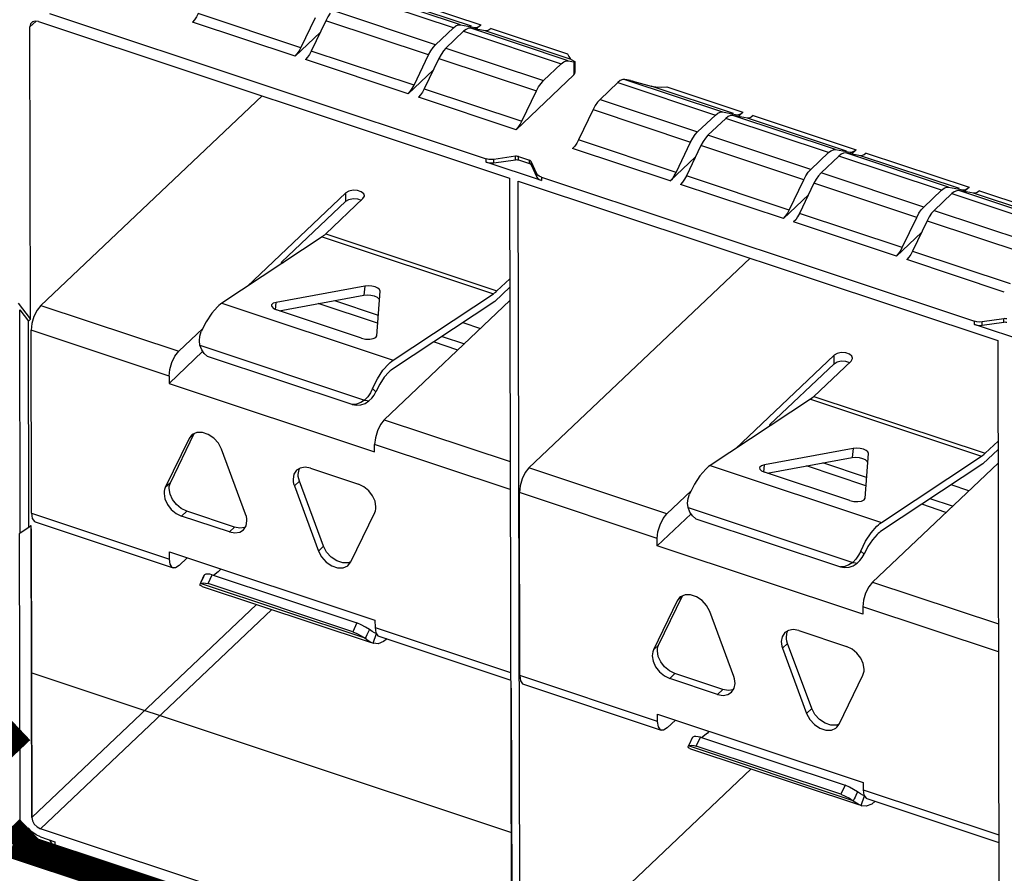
# Model space of a CAD drawing. Extents: x 0 to 1189, y 0 to 841.
# Tile 82 of 256: x 572.98 to 581.62, y 293.44 to 300.93. Entities that reach past the tile are written whole.
import ezdxf

# ---------------------------------------------------------------- set-up
doc = ezdxf.new("R2010")
doc.units = 0
doc.header["$LTSCALE"] = 65.395
doc.layers.get('0').update_dxf_attribs({"linetype": 'CONTINUOUS'})

msp = doc.modelspace()

# ---------------------------------------------------------------- linework, layer by layer
at = {"color": 7, "linetype": 'Continuous'}
for p, q in [((576.8469, 300.8898), (575.9443, 301.1901)), ((576.1239, 301.1888), (577.0266, 300.8885)), ((576.7852, 300.8628), (575.8825, 301.1632)), ((576.9429, 300.8768), (576.0726, 301.1664)), ((576.6289, 300.7148), (575.7263, 301.0151)), ((573.2392, 300.9879), (577.0744, 299.712)), ((575.4467, 300.6888), (574.544, 300.9891)), ((575.4467, 300.6888), (575.5744, 300.9551)), ((575.6646, 300.9251), (575.5369, 300.6587)), ((576.5673, 300.6248), (575.6646, 300.9251)), ((573.1198, 300.9218), (573.0667, 300.8715)), ((573.0723, 298.3069), (573.0667, 300.8715)), ((573.1418, 300.9187), (577.2789, 299.5422)), ((575.3955, 300.614), (574.4928, 300.9143)), ((576.7852, 300.8628), (576.6289, 300.7148)), ((576.7852, 300.8628), (576.8069, 300.8799)), ((576.8469, 300.8898), (576.9752, 300.8661)), ((576.8972, 300.8498), (576.8754, 300.8328)), ((576.9181, 300.859), (576.8972, 300.8498)), ((576.9372, 300.8598), (576.9181, 300.859)), ((577.0655, 300.836), (576.9372, 300.8598)), ((577.7947, 300.5745), (576.9372, 300.8598)), ((577.0266, 300.8885), (576.9866, 300.8506)), ((577.1168, 300.8585), (577.786, 300.6359)), ((575.6154, 300.8225), (575.3955, 300.614)), ((576.7192, 300.6847), (576.8754, 300.8328)), ((576.8754, 300.8328), (577.7329, 300.5475)), ((577.8209, 300.5847), (577.0655, 300.836)), ((576.7192, 300.6847), (576.6974, 300.6605)), ((576.7192, 300.6847), (577.5767, 300.3994)), ((576.3884, 300.2836), (575.4857, 300.584)), ((576.4396, 300.3584), (575.5369, 300.6587)), ((576.4396, 300.3584), (576.5673, 300.6248)), ((576.6575, 300.5948), (576.5298, 300.3284)), ((576.6575, 300.5948), (577.515, 300.3095)), ((577.8103, 300.594), (577.8209, 300.5847)), ((577.8209, 300.5847), (577.8533, 300.5669)), ((577.5767, 300.3994), (577.7329, 300.5475)), ((577.7947, 300.5745), (577.8436, 300.5654)), ((577.8436, 300.5654), (577.8439, 300.4495)), ((577.8533, 300.5669), (577.8558, 300.5648)), ((577.8562, 300.4747), (577.856, 300.5648)), ((576.6083, 300.4921), (576.3884, 300.2836)), ((577.8439, 300.4495), (577.3361, 299.9683)), ((578.3401, 300.4003), (578.2911, 300.4093)), ((578.2911, 300.4093), (579.1486, 300.124)), ((576.5298, 300.3284), (577.3874, 300.0431)), ((578.0731, 300.2343), (578.2294, 300.3823)), ((578.2294, 300.3823), (579.0869, 300.0971)), ((578.3938, 300.3871), (578.5215, 300.3516)), ((579.2446, 300.1111), (578.5215, 300.3516)), ((578.6592, 300.3453), (579.3283, 300.1227)), ((573.1616, 298.4241), (575.1047, 300.2656)), ((577.3361, 299.9683), (576.4786, 300.2536)), ((577.3874, 300.0431), (577.515, 300.3095)), ((578.0731, 300.2343), (578.9306, 299.949)), ((578.0115, 300.1443), (577.8838, 299.8779)), ((578.0115, 300.1443), (578.869, 299.859)), ((579.0869, 300.0971), (578.9306, 299.949)), ((579.1771, 300.067), (579.0209, 299.9189)), ((579.0869, 300.0971), (579.1086, 300.1141)), ((579.1486, 300.124), (579.277, 300.1003)), ((579.1989, 300.084), (579.1771, 300.067)), ((580.0798, 299.7667), (579.1771, 300.067)), ((579.2198, 300.0932), (579.1989, 300.084)), ((579.2389, 300.094), (579.2198, 300.0932)), ((579.3672, 300.0702), (579.2389, 300.094)), ((580.1416, 299.7937), (579.2389, 300.094)), ((579.3283, 300.1227), (579.2884, 300.0849)), ((580.2375, 299.7807), (579.3672, 300.0702)), ((579.4186, 300.0927), (580.3212, 299.7924)), ((579.0209, 299.9189), (578.9991, 299.8947)), ((579.9235, 299.6186), (579.0209, 299.9189)), ((578.6901, 299.5178), (577.8326, 299.8031)), ((578.7413, 299.5926), (577.8838, 299.8779)), ((578.7413, 299.5926), (578.869, 299.859)), ((578.9593, 299.829), (578.8316, 299.5626)), ((579.8619, 299.5287), (578.9593, 299.829)), ((577.3313, 299.7343), (577.1407, 299.7067)), ((577.3314, 299.7049), (577.3313, 299.7343)), ((577.3578, 299.7321), (577.4533, 299.7004)), ((577.3579, 299.7027), (577.3578, 299.7321)), ((578.9101, 299.7263), (578.6901, 299.5178)), ((580.0798, 299.7667), (579.9235, 299.6186)), ((580.17, 299.7367), (580.0138, 299.5886)), ((580.0798, 299.7667), (580.1015, 299.7837)), ((580.1416, 299.7937), (580.2699, 299.7699)), ((580.1918, 299.7537), (580.17, 299.7367)), ((581.0727, 299.4364), (580.17, 299.7367)), ((580.2127, 299.7628), (580.1918, 299.7537)), ((580.2318, 299.7637), (580.2127, 299.7628)), ((580.3601, 299.7399), (580.2318, 299.7637)), ((581.1345, 299.4634), (580.2318, 299.7637)), ((580.3212, 299.7924), (580.2813, 299.7545)), ((581.2304, 299.4504), (580.3601, 299.7399)), ((580.4115, 299.7623), (581.3141, 299.462)), ((577.0744, 299.6826), (577.0744, 299.712)), ((577.558, 299.5217), (577.0744, 299.6826)), ((577.1407, 299.6773), (577.1407, 299.7067)), ((577.1407, 299.6773), (577.3314, 299.7049)), ((577.3579, 299.7027), (577.4533, 299.671)), ((577.4533, 299.671), (577.4533, 299.7004)), ((577.5178, 299.5812), (577.4693, 299.6884)), ((577.4694, 299.6589), (577.4693, 299.6884)), ((577.4694, 299.6589), (577.5179, 299.5518)), ((577.2789, 299.5422), (577.2942, 292.4515)), ((577.5179, 299.5518), (577.5178, 299.5812)), ((577.5579, 299.5511), (581.3619, 298.2855)), ((577.5579, 299.5511), (577.558, 299.5217)), ((579.7342, 299.2623), (578.8316, 299.5626)), ((580.0138, 299.5886), (579.992, 299.5644)), ((580.9164, 299.2883), (580.0138, 299.5886)), ((577.3541, 299.5172), (581.5664, 298.1158)), ((577.3695, 292.4265), (577.3541, 299.5172)), ((579.683, 299.1875), (578.7803, 299.4878)), ((579.7342, 299.2623), (579.8619, 299.5287)), ((579.9522, 299.4986), (579.8245, 299.2322)), ((580.8548, 299.1983), (579.9522, 299.4986)), ((581.1345, 299.4634), (581.2628, 299.4396)), ((581.3141, 299.462), (581.2742, 299.4242)), ((574.9742, 298.5914), (575.8408, 299.4127)), ((575.8409, 299.3392), (575.8408, 299.4127)), ((579.903, 299.396), (579.683, 299.1875)), ((581.0727, 299.4364), (580.9164, 299.2883)), ((581.0067, 299.2582), (581.1629, 299.4063)), ((581.0727, 299.4364), (581.0944, 299.4534)), ((581.1847, 299.4234), (581.1629, 299.4063)), ((581.1629, 299.4063), (582.0205, 299.121)), ((581.2056, 299.4325), (581.1847, 299.4234)), ((581.2247, 299.4333), (581.2056, 299.4325)), ((581.353, 299.4096), (581.2247, 299.4333)), ((582.0822, 299.148), (581.2247, 299.4333)), ((582.1084, 299.1582), (581.353, 299.4096)), ((581.4044, 299.432), (582.0735, 299.2094)), ((575.8409, 299.3392), (575.2764, 298.8041)), ((575.9912, 299.3626), (575.6638, 299.0523)), ((580.7271, 298.9319), (579.8245, 299.2322)), ((580.7271, 298.9319), (580.8548, 299.1983)), ((581.0067, 299.2582), (580.9849, 299.234)), ((581.0067, 299.2582), (581.8642, 298.9729)), ((580.6759, 298.8572), (579.7733, 299.1575)), ((580.9451, 299.1683), (580.8174, 298.9019)), ((580.9451, 299.1683), (581.8026, 298.883)), ((575.6327, 299.0273), (574.7526, 298.4447)), ((575.6327, 299.0273), (577.1371, 298.5268)), ((575.6638, 299.0523), (577.1682, 298.5518)), ((580.8959, 299.0656), (580.6759, 298.8572)), ((580.8174, 298.9019), (581.6749, 298.6166)), ((575.2764, 298.8041), (575.2697, 298.787)), ((575.2764, 298.8041), (575.2892, 298.7999)), ((577.4491, 296.9976), (579.3922, 298.8391)), ((581.6237, 298.5418), (580.7662, 298.8271)), ((576.0079, 298.5943), (575.2302, 298.4516)), ((576.0079, 298.5943), (576.0002, 298.5144)), ((577.1682, 298.5518), (577.2808, 298.6585)), ((575.2548, 298.3777), (576.0002, 298.5144)), ((576.1128, 298.158), (576.1423, 298.5496)), ((576.257, 297.9441), (577.1371, 298.5268)), ((577.1487, 298.4597), (577.281, 298.585)), ((573.0724, 298.3069), (572.9666, 298.4436)), ((573.1616, 298.4241), (574.3726, 298.0212)), ((574.7526, 298.4447), (576.257, 297.9441)), ((575.2239, 298.3862), (575.2302, 298.4516)), ((576.1193, 298.2672), (575.5981, 298.4407)), ((575.7414, 298.4669), (576.1247, 298.3394)), ((577.2812, 298.4663), (576.1778, 297.4206)), ((577.1487, 298.4597), (576.2492, 297.8643)), ((572.9764, 298.3853), (573.0523, 298.2873)), ((572.9806, 296.4248), (572.9764, 298.3853)), ((575.9796, 298.1366), (575.2313, 298.3855)), ((573.0523, 298.2873), (573.0704, 298.3045)), ((573.0562, 296.4724), (573.0523, 298.2873)), ((573.0704, 298.3045), (573.0726, 298.3068)), ((576.8687, 298.2743), (577.0241, 298.2226)), ((581.362, 298.2561), (581.3619, 298.2855)), ((581.8455, 298.0952), (581.362, 298.2561)), ((581.6189, 298.3078), (581.4282, 298.2802)), ((581.4283, 298.2508), (581.4282, 298.2802)), ((581.4283, 298.2508), (581.6189, 298.2784)), ((581.6189, 298.2784), (581.6189, 298.3078)), ((574.2881, 297.8037), (573.0772, 298.2066)), ((573.0806, 296.5997), (573.0772, 298.2066)), ((574.3726, 298.0212), (574.5847, 298.2223)), ((576.1128, 298.1576), (576.1128, 298.158)), ((574.5593, 298.0746), (576.0056, 297.5934)), ((576.1041, 298.1433), (576.1128, 298.1576)), ((576.8239, 298.0328), (576.6109, 298.1037)), ((576.6853, 298.1529), (576.8816, 298.0876)), ((581.5664, 298.1158), (581.5818, 291.0251)), ((574.5849, 298.0212), (574.2882, 297.74)), ((580.1283, 297.9862), (579.2617, 297.1649)), ((580.1285, 297.9127), (580.1283, 297.9862)), ((575.8966, 297.5546), (574.6267, 297.9771)), ((580.1285, 297.9127), (579.5639, 297.3776)), ((580.2787, 297.9361), (579.9513, 297.6258)), ((574.2881, 297.8037), (574.2882, 297.74)), ((574.2882, 297.74), (576.0935, 297.1394)), ((576.1042, 297.6645), (576.0751, 297.6936)), ((575.9349, 297.5576), (575.8966, 297.5546)), ((575.8966, 297.5546), (575.9339, 297.5477)), ((576.0056, 297.5934), (576.0288, 297.5896)), ((576.0094, 297.5641), (576.0431, 297.5867)), ((576.0288, 297.5896), (576.0431, 297.5867)), ((579.9202, 297.6008), (579.0401, 297.0182)), ((579.9202, 297.6008), (581.4246, 297.1003)), ((579.9513, 297.6258), (581.4557, 297.1253)), ((576.1778, 297.4206), (577.2843, 297.0525)), ((574.2999, 296.8669), (574.5089, 297.299)), ((574.5068, 297.2969), (574.4642, 297.2566)), ((574.5323, 297.3081), (574.4918, 297.2904)), ((579.5639, 297.3776), (579.5573, 297.3605)), ((579.5767, 297.3734), (579.5639, 297.3776)), ((574.4642, 297.2566), (574.2552, 296.8245)), ((574.4841, 297.2839), (574.4642, 297.2566)), ((574.4918, 297.2904), (574.4841, 297.2839)), ((581.4557, 297.1253), (581.5683, 297.232)), ((574.9607, 296.5897), (574.7495, 297.1617)), ((577.2848, 296.8067), (576.0934, 297.2031)), ((576.0935, 297.1394), (576.0934, 297.2031)), ((580.2955, 297.1678), (579.5178, 297.0251)), ((580.2955, 297.1678), (580.2877, 297.0879)), ((580.4004, 296.7315), (580.4298, 297.1231)), ((581.5685, 297.1585), (581.4362, 297.0332)), ((579.5424, 296.9512), (580.2877, 297.0879)), ((580.4123, 296.9129), (580.029, 297.0405)), ((580.4654, 295.9941), (581.5687, 297.0398)), ((580.5445, 296.5177), (581.4246, 297.1003)), ((575.4404, 296.9962), (575.408, 296.9763)), ((575.422, 296.94), (575.4295, 296.9833)), ((575.4295, 296.9833), (575.4363, 296.9937)), ((575.5307, 296.9944), (575.9511, 296.8545)), ((578.6601, 296.5947), (577.4491, 296.9976)), ((579.0401, 297.0182), (580.5445, 296.5177)), ((579.5114, 296.9598), (579.5178, 297.0251)), ((580.2671, 296.7101), (579.5188, 296.959)), ((580.4068, 296.8408), (579.8856, 297.0142)), ((581.4362, 297.0332), (580.5368, 296.4378)), ((574.2999, 296.8669), (574.2552, 296.8245)), ((575.4333, 296.8811), (575.3886, 296.8387)), ((575.6445, 296.3091), (575.4333, 296.8811)), ((575.3886, 296.8387), (575.5998, 296.2667)), ((578.5756, 296.3772), (577.3647, 296.7801)), ((577.3682, 295.1733), (577.3647, 296.7801)), ((578.8723, 296.7958), (578.6601, 296.5947)), ((581.3117, 296.7962), (581.1563, 296.8479)), ((580.3917, 296.7168), (580.4003, 296.7311)), ((580.4003, 296.7311), (580.4004, 296.7315)), ((581.1692, 296.6611), (580.9728, 296.7264)), ((574.4429, 296.6163), (574.3982, 296.5739)), ((574.8633, 296.4764), (574.4429, 296.6163)), ((575.8851, 296.1718), (576.0941, 296.6039)), ((578.8468, 296.6482), (580.2931, 296.167)), ((581.1114, 296.6064), (580.8984, 296.6772)), ((573.0806, 296.5997), (574.2916, 296.1968)), ((573.113, 296.5226), (574.324, 296.1198)), ((574.8186, 296.4341), (574.3982, 296.5739)), ((574.9645, 296.4875), (574.972, 296.5308)), ((578.8725, 296.5947), (578.5758, 296.3135)), ((578.9142, 296.5507), (580.1841, 296.1282)), ((573.0562, 296.4724), (572.9806, 296.4248)), ((573.0744, 296.4896), (573.0562, 296.4724)), ((573.0766, 296.4916), (573.0744, 296.4896)), ((573.0818, 293.9264), (573.0762, 296.4917)), ((574.8633, 296.4764), (574.8186, 296.4341)), ((574.9109, 296.4679), (574.8633, 296.4764)), ((574.9413, 296.4522), (574.9645, 296.4875)), ((572.9806, 296.4248), (572.971, 296.4191)), ((572.971, 296.4172), (572.9765, 293.9071)), ((578.5758, 296.3135), (578.5756, 296.3772)), ((574.2915, 296.2605), (576.0967, 295.6599)), ((574.2916, 296.1968), (574.2915, 296.2605)), ((575.5998, 296.2667), (575.6445, 296.3091)), ((580.3811, 295.7129), (578.5758, 296.3135)), ((580.3917, 296.238), (580.3626, 296.2671)), ((574.4486, 296.2082), (574.3766, 296.14)), ((575.8857, 296.1732), (575.8617, 296.1627)), ((575.8652, 296.1446), (575.8851, 296.1718)), ((574.7187, 296.0837), (574.6778, 296.0526)), ((580.2224, 296.1311), (580.1841, 296.1282)), ((580.1841, 296.1282), (580.2214, 296.1213)), ((580.2931, 296.167), (580.3163, 296.1631)), ((580.297, 296.1376), (580.3306, 296.1602)), ((580.3163, 296.1631), (580.3306, 296.1602)), ((574.5638, 295.9812), (574.5863, 296.0284)), ((574.5939, 296.0531), (574.5679, 295.9942)), ((574.5863, 296.0284), (574.6009, 296.0586)), ((574.6009, 296.0586), (574.5939, 296.0531)), ((574.631, 295.9804), (574.6681, 296.0578)), ((574.6681, 296.0578), (575.938, 295.6353)), ((574.5592, 295.9734), (574.56, 295.9764)), ((574.56, 295.9764), (574.5638, 295.9812)), ((574.5679, 295.9942), (574.5624, 295.9819)), ((576.0101, 295.5001), (574.5638, 295.9812)), ((574.5755, 295.9581), (574.5795, 295.9566)), ((574.5795, 295.9566), (576.0548, 295.4658)), ((574.5902, 295.9865), (574.6093, 295.9847)), ((574.6093, 295.9847), (574.631, 295.9804)), ((575.9009, 295.5579), (574.631, 295.9804)), ((580.4654, 295.9941), (581.5718, 295.626)), ((578.7518, 295.8301), (578.5427, 295.398)), ((578.5874, 295.4404), (578.7965, 295.8725)), ((578.7943, 295.8704), (578.7518, 295.8301)), ((578.7717, 295.8574), (578.7518, 295.8301)), ((578.7793, 295.8639), (578.7717, 295.8574)), ((578.8198, 295.8816), (578.7793, 295.8639)), ((573.0818, 293.9264), (575.0564, 295.798)), ((575.1904, 295.7534), (573.1583, 293.8276)), ((581.5723, 295.3802), (580.3809, 295.7766)), ((580.3809, 295.7766), (580.3811, 295.7129)), ((576.0967, 295.6599), (576.0969, 295.5962)), ((579.2483, 295.1633), (579.037, 295.7352)), ((575.938, 295.6353), (575.9009, 295.5579)), ((576.0474, 295.5773), (576.0332, 295.547)), ((576.073, 295.5611), (576.0474, 295.5773)), ((576.0969, 295.5962), (577.2883, 295.1998)), ((576.0969, 295.5962), (576.1035, 295.5495)), ((579.7279, 295.5697), (579.6956, 295.5498)), ((579.717, 295.5568), (579.7238, 295.5672)), ((579.8183, 295.5679), (580.2386, 295.428)), ((576.0179, 295.516), (576.0101, 295.5001)), ((576.0935, 295.549), (576.073, 295.5611)), ((576.0799, 295.4575), (576.1088, 295.5416)), ((576.1088, 295.5416), (576.0935, 295.549)), ((576.1292, 295.5191), (577.2884, 295.1335)), ((576.2033, 295.4945), (576.1719, 295.4707)), ((579.7095, 295.5135), (579.717, 295.5568)), ((576.0839, 295.4561), (576.0799, 295.4575)), ((576.0799, 295.4574), (576.0839, 295.4561)), ((578.5874, 295.4404), (578.5427, 295.398)), ((579.7208, 295.4546), (579.6761, 295.4122)), ((579.6761, 295.4122), (579.8873, 294.8402)), ((579.932, 294.8826), (579.7208, 295.4546)), ((578.5791, 294.7704), (577.3682, 295.1733)), ((578.7305, 295.1898), (578.6858, 295.1474)), ((579.1061, 295.0076), (578.6858, 295.1474)), ((579.1508, 295.0499), (578.7305, 295.1898)), ((580.1726, 294.7453), (580.3817, 295.1775)), ((577.4005, 295.0962), (578.6115, 294.6933)), ((579.1508, 295.0499), (579.1061, 295.0076)), ((579.1984, 295.0414), (579.1508, 295.0499)), ((579.2288, 295.0257), (579.252, 295.061)), ((579.252, 295.061), (579.2595, 295.1043)), ((579.8873, 294.8402), (579.932, 294.8826)), ((578.579, 294.834), (580.3843, 294.2334)), ((578.5791, 294.7704), (578.579, 294.834)), ((578.7362, 294.7817), (578.6642, 294.7135)), ((580.1733, 294.7467), (580.1493, 294.7362)), ((580.1527, 294.7181), (580.1726, 294.7453)), ((578.8814, 294.6266), (578.8555, 294.5677)), ((578.8738, 294.6019), (578.8884, 294.6321)), ((578.8884, 294.6321), (578.8814, 294.6266)), ((578.9185, 294.5539), (578.9556, 294.6314)), ((578.9556, 294.6314), (580.2255, 294.2089)), ((579.0062, 294.6572), (578.9653, 294.6261)), ((578.8467, 294.5469), (578.8475, 294.55)), ((578.8475, 294.55), (578.8513, 294.5548)), ((578.8555, 294.5677), (578.8499, 294.5554)), ((578.8513, 294.5548), (578.8738, 294.6019)), ((580.2977, 294.0736), (578.8513, 294.5548)), ((578.8631, 294.5316), (578.8671, 294.5302)), ((578.867, 294.5302), (580.3424, 294.0393)), ((578.8777, 294.56), (578.8968, 294.5582)), ((578.8968, 294.5582), (578.9185, 294.5539)), ((580.1884, 294.1314), (578.9185, 294.5539)), ((577.3695, 292.4265), (579.4015, 294.3523)), ((580.2255, 294.2089), (580.1884, 294.1314)), ((580.3843, 294.2334), (580.3844, 294.1697)), ((580.335, 294.1509), (580.3207, 294.1205)), ((580.3605, 294.1347), (580.3349, 294.1509)), ((580.381, 294.1225), (580.3605, 294.1347)), ((580.3675, 294.0311), (580.3963, 294.1151)), ((580.3963, 294.1151), (580.381, 294.1225)), ((580.3844, 294.1697), (581.5758, 293.7733)), ((580.3844, 294.1697), (580.3911, 294.123)), ((580.3054, 294.0895), (580.2977, 294.0736)), ((580.3674, 294.031), (580.3714, 294.0296)), ((580.3715, 294.0296), (580.3675, 294.0311)), ((580.4168, 294.0926), (581.576, 293.707)), ((580.4908, 294.068), (580.4595, 294.0442)), ((573.0509, 293.8346), (573.0276, 293.8103)), ((573.0827, 293.8004), (573.0509, 293.8346)), ((573.0276, 293.8103), (573.0153, 293.8227)), ((577.2942, 292.4515), (573.1583, 293.8276)), ((573.1597, 293.7548), (573.2861, 293.7128)), ((573.2394, 293.7283), (573.2461, 293.7135)), ((573.2461, 293.7261), (573.2461, 293.7135)), ((573.2682, 293.6913), (573.2862, 293.6834)), ((573.2861, 293.7128), (573.2862, 293.6834)), ((573.2862, 293.6834), (577.0902, 292.4178))]:
    msp.add_line(p, q, dxfattribs=at)
at = {"color": 4, "linetype": 'Continuous'}
for p, q in [((573.0864, 293.9309), (573.0809, 296.4625)), ((573.0837, 295.1967), (577.296, 293.7953)), ((577.2932, 295.0611), (577.2989, 292.4559))]:
    msp.add_line(p, q, dxfattribs=at)
at = {"color": 7, "linetype": 'Continuous'}
for points in [[(574.544, 300.9891), (574.5282, 300.9597), (574.5109, 300.9344), (574.4928, 300.9143)], [(575.7045, 300.9909), (575.6837, 300.9604), (575.6646, 300.9251)], [(573.0818, 300.9098), (573.0725, 300.8974), (573.0668, 300.8715)], [(573.1418, 300.9187), (573.1128, 300.9227), (573.0887, 300.9152), (573.0818, 300.9098)], [(576.8069, 300.8799), (576.8278, 300.889), (576.8469, 300.8898)], [(576.9752, 300.8661), (576.9911, 300.8668), (577.0085, 300.8744), (577.0266, 300.8885)], [(577.1168, 300.8585), (577.0988, 300.8443), (577.0814, 300.8367), (577.0655, 300.836)], [(575.3955, 300.614), (575.4135, 300.6341), (575.4308, 300.6594), (575.4467, 300.6888)], [(576.5673, 300.6248), (576.5863, 300.6601), (576.6072, 300.6905), (576.6289, 300.7148)], [(575.5369, 300.6587), (575.5211, 300.6293), (575.5038, 300.6041), (575.4857, 300.584)], [(576.6974, 300.6605), (576.6766, 300.6301), (576.6575, 300.5948)], [(577.786, 300.6359), (577.7985, 300.6112), (577.8103, 300.594)], [(577.7329, 300.5475), (577.7547, 300.5645), (577.7756, 300.5737), (577.7947, 300.5745)], [(577.8558, 300.5648), (577.8526, 300.5642), (577.8436, 300.5654)], [(577.8439, 300.4495), (577.8529, 300.4613), (577.8562, 300.4747)], [(578.2911, 300.4093), (578.272, 300.4085), (578.2511, 300.3994), (578.2294, 300.3823)], [(576.3884, 300.2836), (576.4064, 300.3038), (576.4237, 300.329), (576.4396, 300.3584)], [(576.5298, 300.3284), (576.514, 300.299), (576.4967, 300.2737), (576.4786, 300.2536)], [(577.515, 300.3095), (577.5341, 300.3448), (577.5549, 300.3752), (577.5767, 300.3994)], [(578.3401, 300.4003), (578.3548, 300.3971), (578.3733, 300.3926), (578.3938, 300.3871)], [(578.5215, 300.3516), (578.5632, 300.3435), (578.6097, 300.3413), (578.6592, 300.3453)], [(578.0731, 300.2343), (578.0514, 300.21), (578.0305, 300.1796), (578.0115, 300.1443)], [(579.1086, 300.1141), (579.1295, 300.1232), (579.1486, 300.124)], [(579.277, 300.1003), (579.2929, 300.101), (579.3102, 300.1086), (579.3283, 300.1227)], [(579.4186, 300.0927), (579.4005, 300.0785), (579.3831, 300.071), (579.3672, 300.0702)], [(577.3361, 299.9683), (577.3542, 299.9884), (577.3715, 300.0137), (577.3874, 300.0431)], [(578.869, 299.859), (578.888, 299.8943), (578.9089, 299.9247), (578.9306, 299.949)], [(578.9991, 299.8947), (578.9783, 299.8643), (578.9593, 299.829)], [(577.8838, 299.8779), (577.868, 299.8485), (577.8507, 299.8233), (577.8326, 299.8031)], [(577.3578, 299.7321), (577.3494, 299.7342), (577.3404, 299.7349), (577.3313, 299.7343)], [(580.1015, 299.7837), (580.1224, 299.7928), (580.1416, 299.7937)], [(580.2699, 299.7699), (580.2858, 299.7706), (580.3031, 299.7782), (580.3212, 299.7924)], [(580.4115, 299.7623), (580.3934, 299.7482), (580.376, 299.7406), (580.3601, 299.7399)], [(577.1407, 299.7067), (577.118, 299.7051), (577.0954, 299.7069), (577.0744, 299.712)], [(577.0744, 299.6826), (577.0954, 299.6775), (577.118, 299.6757), (577.1407, 299.6773)], [(577.3314, 299.7049), (577.3405, 299.7055), (577.3495, 299.7047), (577.3579, 299.7027)], [(577.4693, 299.6884), (577.4659, 299.6931), (577.4604, 299.6972), (577.4533, 299.7004)], [(577.4533, 299.671), (577.4605, 299.6678), (577.466, 299.6637), (577.4694, 299.6589)], [(577.5579, 299.5511), (577.54, 299.559), (577.5263, 299.5693), (577.5178, 299.5812)], [(577.5179, 299.5518), (577.5264, 299.5399), (577.54, 299.5296), (577.558, 299.5217)], [(578.6901, 299.5178), (578.7082, 299.538), (578.7255, 299.5632), (578.7413, 299.5926)], [(578.8316, 299.5626), (578.8157, 299.5332), (578.7984, 299.5079), (578.7803, 299.4878)], [(579.8619, 299.5287), (579.881, 299.564), (579.9018, 299.5944), (579.9235, 299.6186)], [(579.992, 299.5644), (579.9712, 299.534), (579.9522, 299.4986)], [(581.0944, 299.4534), (581.1153, 299.4625), (581.1345, 299.4634)], [(581.2628, 299.4396), (581.2787, 299.4403), (581.296, 299.4479), (581.3141, 299.462)], [(576.0035, 299.3878), (575.9976, 299.4056), (575.9761, 299.4235), (575.9431, 299.4345), (575.9048, 299.4364), (575.8682, 299.4288), (575.8408, 299.4127)], [(575.9912, 299.3626), (576.0032, 299.3839), (576.0035, 299.3878)], [(581.4044, 299.432), (581.3863, 299.4178), (581.3689, 299.4103), (581.353, 299.4096)], [(575.8409, 299.3392), (575.8683, 299.3553), (575.9044, 299.3629), (575.9427, 299.3611)], [(575.9427, 299.3611), (575.9762, 299.35), (575.9771, 299.3493)], [(580.8548, 299.1983), (580.8739, 299.2337), (580.8947, 299.2641), (580.9164, 299.2883)], [(579.683, 299.1875), (579.7011, 299.2076), (579.7184, 299.2329), (579.7342, 299.2623)], [(579.8245, 299.2322), (579.8086, 299.2029), (579.7913, 299.1776), (579.7733, 299.1575)], [(580.9849, 299.234), (580.9641, 299.2036), (580.9451, 299.1683)], [(575.6638, 299.0523), (575.6534, 299.0429), (575.643, 299.0346), (575.6327, 299.0273)], [(580.6759, 298.8572), (580.694, 298.8773), (580.7113, 298.9026), (580.7271, 298.9319)], [(580.8174, 298.9019), (580.8015, 298.8725), (580.7842, 298.8473), (580.7662, 298.8271)], [(576.0985, 298.5874), (576.0688, 298.5945), (576.0374, 298.5968), (576.0079, 298.5943)], [(576.0002, 298.5144), (576.0297, 298.517), (576.0611, 298.5146), (576.0908, 298.5076)], [(576.0908, 298.5076), (576.1147, 298.4968), (576.1299, 298.4836), (576.1345, 298.4697)], [(576.1423, 298.5496), (576.1376, 298.5635), (576.1225, 298.5766), (576.0985, 298.5874)], [(577.1371, 298.5268), (577.1474, 298.5341), (577.1578, 298.5424), (577.1682, 298.5518)], [(573.1616, 298.4241), (573.129, 298.3825), (573.1018, 298.3271), (573.0836, 298.2657), (573.0772, 298.2066)], [(574.7526, 298.4447), (574.7396, 298.4355), (574.7267, 298.425), (574.7136, 298.4133)], [(575.2302, 298.4516), (575.2035, 298.4429), (575.1892, 298.4296), (575.1876, 298.4237)], [(575.1876, 298.4237), (575.1895, 298.4138), (575.2042, 298.3983), (575.2313, 298.3855)], [(574.7136, 298.4133), (574.6624, 298.3551), (574.6139, 298.2807), (574.5707, 298.1941)], [(581.4282, 298.2802), (581.4055, 298.2787), (581.3829, 298.2805), (581.3619, 298.2855)], [(581.362, 298.2561), (581.383, 298.2511), (581.4056, 298.2493), (581.4283, 298.2508)], [(581.6454, 298.3057), (581.637, 298.3077), (581.6279, 298.3084), (581.6189, 298.3078)], [(581.6189, 298.2784), (581.628, 298.279), (581.637, 298.2783), (581.6454, 298.2763)], [(574.5593, 298.0746), (574.5546, 298.1144), (574.5584, 298.155), (574.5707, 298.1941)], [(574.6267, 297.9771), (574.5976, 298.0021), (574.5754, 298.0335), (574.5593, 298.0746)], [(575.9796, 298.1366), (576.0143, 298.1288), (576.0504, 298.1274), (576.082, 298.1325), (576.1041, 298.1433)], [(574.2881, 297.8037), (574.2946, 297.8628), (574.3127, 297.9242), (574.3399, 297.9796), (574.3726, 298.0212)], [(580.291, 297.9613), (580.2851, 297.9791), (580.2636, 297.997), (580.2306, 298.008), (580.1923, 298.01), (580.1558, 298.0023), (580.1283, 297.9862)], [(576.0751, 297.6936), (576.1183, 297.7802), (576.1668, 297.8545), (576.218, 297.9128)], [(576.218, 297.9128), (576.231, 297.9245), (576.244, 297.935), (576.257, 297.9441)], [(580.1285, 297.9127), (580.1558, 297.9288), (580.192, 297.9364), (580.2302, 297.9346)], [(580.2302, 297.9346), (580.2637, 297.9235), (580.2646, 297.9228)], [(580.2787, 297.9361), (580.2907, 297.9574), (580.291, 297.9613)], [(576.2182, 297.8392), (576.1773, 297.7928), (576.1386, 297.7335), (576.1042, 297.6645)], [(576.2492, 297.8643), (576.2389, 297.857), (576.2286, 297.8486), (576.2182, 297.8392)], [(576.0751, 297.6936), (576.0562, 297.6567), (576.0327, 297.6226), (576.0056, 297.5934)], [(576.0431, 297.5867), (576.0686, 297.6097), (576.089, 297.6362), (576.1042, 297.6645)], [(575.9339, 297.5477), (575.9722, 297.5507), (576.0094, 297.5641)], [(576.0056, 297.5934), (575.972, 297.5709), (575.9349, 297.5576)], [(579.9513, 297.6258), (579.9409, 297.6165), (579.9305, 297.6081), (579.9202, 297.6008)], [(576.1778, 297.4206), (576.1452, 297.379), (576.118, 297.3236), (576.0998, 297.2622), (576.0934, 297.2031)], [(574.7495, 297.1617), (574.7217, 297.2139), (574.6811, 297.2586), (574.6324, 297.2912), (574.5809, 297.3083), (574.5323, 297.3081)], [(580.386, 297.1609), (580.3564, 297.168), (580.325, 297.1704), (580.2955, 297.1678)], [(580.4298, 297.1231), (580.4252, 297.137), (580.41, 297.1501), (580.386, 297.1609)], [(581.4246, 297.1003), (581.4349, 297.1076), (581.4453, 297.1159), (581.4557, 297.1253)], [(580.2877, 297.0879), (580.3172, 297.0905), (580.3486, 297.0881), (580.3783, 297.0811)], [(580.3783, 297.0811), (580.4023, 297.0703), (580.4174, 297.0571), (580.4221, 297.0432)], [(575.408, 296.9763), (575.3848, 296.941), (575.3773, 296.8976)], [(575.5307, 296.9944), (575.4831, 297.0029), (575.4404, 296.9962)], [(577.4491, 296.9976), (577.4165, 296.956), (577.3893, 296.9006), (577.3711, 296.8392), (577.3647, 296.7801)], [(579.0011, 296.9868), (578.9499, 296.9286), (578.9014, 296.8542), (578.8582, 296.7676)], [(579.0401, 297.0182), (579.0272, 297.009), (579.0142, 296.9985), (579.0011, 296.9868)], [(579.5178, 297.0251), (579.491, 297.0164), (579.4767, 297.0031), (579.4751, 296.9972)], [(579.4751, 296.9972), (579.477, 296.9874), (579.4918, 296.9718), (579.5188, 296.959)], [(574.2889, 296.8153), (574.2901, 296.8337), (574.2938, 296.851), (574.2999, 296.8669)], [(575.3773, 296.8976), (575.3786, 296.8784), (575.3824, 296.8586), (575.3886, 296.8387)], [(575.4333, 296.8811), (575.4271, 296.901), (575.4233, 296.9208), (575.422, 296.94)], [(574.2552, 296.8245), (574.2491, 296.8086), (574.2454, 296.7914), (574.2442, 296.773)], [(574.4429, 296.6163), (574.3952, 296.6394), (574.3524, 296.6747), (574.3185, 296.7186), (574.2965, 296.767), (574.2889, 296.8153)], [(576.1051, 296.6555), (576.0975, 296.7038), (576.0755, 296.7523), (576.0416, 296.7962), (575.9987, 296.8314), (575.9511, 296.8545)], [(574.2442, 296.773), (574.2518, 296.7246), (574.2738, 296.6762), (574.3077, 296.6323), (574.3506, 296.597), (574.3982, 296.5739)], [(578.8468, 296.6482), (578.8421, 296.6879), (578.8459, 296.7286), (578.8582, 296.7676)], [(580.2671, 296.7101), (580.3018, 296.7023), (580.3379, 296.7009), (580.3696, 296.706), (580.3917, 296.7168)], [(576.0941, 296.6039), (576.1002, 296.6198), (576.1039, 296.6371), (576.1051, 296.6555)], [(578.9142, 296.5507), (578.8851, 296.5757), (578.863, 296.6071), (578.8468, 296.6482)], [(573.0806, 296.5997), (573.0873, 296.553), (573.1057, 296.5263), (573.113, 296.5227)], [(574.972, 296.5308), (574.9707, 296.55), (574.9669, 296.5698), (574.9607, 296.5897)], [(578.5756, 296.3772), (578.5821, 296.4363), (578.6003, 296.4977), (578.6274, 296.5531), (578.6601, 296.5947)], [(580.5055, 296.4863), (580.5186, 296.498), (580.5316, 296.5085), (580.5445, 296.5177)], [(574.8186, 296.4341), (574.8662, 296.4255), (574.9089, 296.4323), (574.9413, 296.4522)], [(574.9577, 296.4771), (574.9536, 296.4746), (574.9109, 296.4679)], [(580.3626, 296.2671), (580.4058, 296.3537), (580.4543, 296.4281), (580.5055, 296.4863)], [(580.5368, 296.4378), (580.5265, 296.4305), (580.5161, 296.4221), (580.5057, 296.4128)], [(580.5057, 296.4128), (580.4648, 296.3663), (580.4262, 296.307), (580.3917, 296.238)], [(575.5998, 296.2667), (575.6276, 296.2146), (575.6682, 296.1699), (575.7169, 296.1373), (575.7684, 296.1201), (575.817, 296.1203), (575.8575, 296.1381), (575.8652, 296.1446)], [(575.8617, 296.1627), (575.8131, 296.1625), (575.7616, 296.1796), (575.7129, 296.2122), (575.6723, 296.2569), (575.6445, 296.3091)], [(580.3626, 296.2671), (580.3437, 296.2302), (580.3202, 296.1962), (580.2931, 296.167)], [(574.3239, 296.1198), (574.3166, 296.1234), (574.2983, 296.1502), (574.2916, 296.1968)], [(580.3306, 296.1602), (580.3561, 296.1832), (580.3765, 296.2097), (580.3917, 296.238)], [(574.3766, 296.14), (574.3439, 296.1196), (574.3239, 296.1198)], [(574.7435, 296.1101), (574.7394, 296.1053), (574.7291, 296.094), (574.7187, 296.0837)], [(580.2214, 296.1213), (580.2597, 296.1242), (580.297, 296.1376)], [(580.2931, 296.167), (580.2596, 296.1444), (580.2224, 296.1311)], [(574.6681, 296.0578), (574.6464, 296.0622), (574.6272, 296.0639), (574.6117, 296.0628), (574.6009, 296.0586)], [(574.5755, 295.9581), (574.5631, 295.9652), (574.5592, 295.9734)], [(574.5638, 295.9812), (574.5747, 295.9854), (574.5902, 295.9865)], [(580.4654, 295.9941), (580.4327, 295.9525), (580.4055, 295.8971), (580.3874, 295.8357), (580.3809, 295.7766)], [(579.037, 295.7352), (579.0093, 295.7874), (578.9687, 295.8321), (578.9199, 295.8647), (578.8685, 295.8818), (578.8198, 295.8816)], [(576.0474, 295.5773), (576.0129, 295.5987), (575.9757, 295.6184), (575.938, 295.6353)], [(579.8183, 295.5679), (579.7706, 295.5765), (579.7279, 295.5697)], [(575.9009, 295.5579), (575.9386, 295.541), (575.9757, 295.5214), (576.0101, 295.5001)], [(576.0101, 295.5001), (576.0373, 295.4816), (576.0609, 295.4669), (576.0799, 295.4575)], [(576.0332, 295.547), (576.0257, 295.5315), (576.0179, 295.516)], [(576.1035, 295.5495), (576.1219, 295.5227), (576.1292, 295.5192)], [(579.6956, 295.5498), (579.6723, 295.5145), (579.6648, 295.4711)], [(579.7208, 295.4546), (579.7146, 295.4745), (579.7108, 295.4943), (579.7095, 295.5135)], [(576.1719, 295.4707), (576.1233, 295.453), (576.0839, 295.4561)], [(578.5427, 295.398), (578.5366, 295.3821), (578.5329, 295.3649), (578.5317, 295.3465)], [(578.5764, 295.3888), (578.5776, 295.4072), (578.5813, 295.4245), (578.5874, 295.4404)], [(579.6648, 295.4711), (579.6661, 295.4519), (579.6699, 295.4322), (579.6761, 295.4122)], [(580.3927, 295.229), (580.385, 295.2774), (580.3631, 295.3258), (580.3291, 295.3697), (580.2863, 295.4049), (580.2386, 295.428)], [(578.5317, 295.3465), (578.5394, 295.2981), (578.5613, 295.2497), (578.5953, 295.2058), (578.6381, 295.1706), (578.6858, 295.1474)], [(578.7305, 295.1898), (578.6828, 295.2129), (578.64, 295.2482), (578.606, 295.2921), (578.5841, 295.3405), (578.5764, 295.3888)], [(580.3817, 295.1775), (580.3878, 295.1933), (580.3915, 295.2106), (580.3927, 295.229)], [(577.3682, 295.1733), (577.3748, 295.1266), (577.3932, 295.0998), (577.4005, 295.0962)], [(579.2595, 295.1043), (579.2582, 295.1236), (579.2545, 295.1433), (579.2483, 295.1633)], [(579.2452, 295.0507), (579.2412, 295.0481), (579.1984, 295.0414)], [(579.1061, 295.0076), (579.1537, 294.999), (579.1965, 295.0058), (579.2288, 295.0257)], [(580.1493, 294.7362), (580.1006, 294.736), (580.0491, 294.7532), (580.0004, 294.7858), (579.9598, 294.8305), (579.932, 294.8826)], [(579.8873, 294.8402), (579.9151, 294.7881), (579.9557, 294.7434), (580.0044, 294.7108), (580.0559, 294.6937), (580.1046, 294.6939), (580.145, 294.7116), (580.1527, 294.7181)], [(578.6114, 294.6933), (578.6042, 294.6969), (578.5858, 294.7237), (578.5791, 294.7704)], [(578.6642, 294.7135), (578.6315, 294.6931), (578.6114, 294.6933)], [(578.9556, 294.6314), (578.9339, 294.6357), (578.9148, 294.6374), (578.8993, 294.6363), (578.8884, 294.6321)], [(579.031, 294.6836), (579.0269, 294.6788), (579.0166, 294.6675), (579.0062, 294.6572)], [(578.8631, 294.5316), (578.8506, 294.5388), (578.8467, 294.5469)], [(578.8513, 294.5548), (578.8622, 294.5589), (578.8777, 294.56)], [(580.3349, 294.1509), (580.3005, 294.1722), (580.2633, 294.1919), (580.2255, 294.2089)], [(580.1884, 294.1314), (580.2261, 294.1145), (580.2632, 294.0949), (580.2977, 294.0736)], [(580.3207, 294.1205), (580.3132, 294.105), (580.3054, 294.0895)], [(580.3911, 294.123), (580.4094, 294.0963), (580.4167, 294.0927)], [(580.2977, 294.0736), (580.3249, 294.0551), (580.3484, 294.0404), (580.3675, 294.0311)], [(580.4595, 294.0442), (580.4108, 294.0265), (580.3715, 294.0296)], [(573.0819, 293.9263), (573.0878, 293.8961), (573.1043, 293.867), (573.1289, 293.843), (573.1583, 293.8276)], [(573.0153, 293.8227), (572.9945, 293.849), (572.9811, 293.8781), (572.9765, 293.9071)], [(573.1597, 293.7548), (573.1199, 293.7732), (573.0827, 293.8004)], [(573.2461, 293.7135), (573.2546, 293.7015), (573.2682, 293.6913)]]:
    msp.add_lwpolyline(points, dxfattribs=at)
for points, const_width in [([(572.9747, 294.706), (572.1661, 293.9397)], 0.2757), ([(573.0598, 293.8253), (572.9152, 293.6882)], 0.2416), ([(572.9152, 293.6882), (590.321, 287.8972)], 0.2416)]:
    msp.add_lwpolyline(points, dxfattribs=dict(at, const_width=const_width))

doc.saveas('drawing.dxf')
